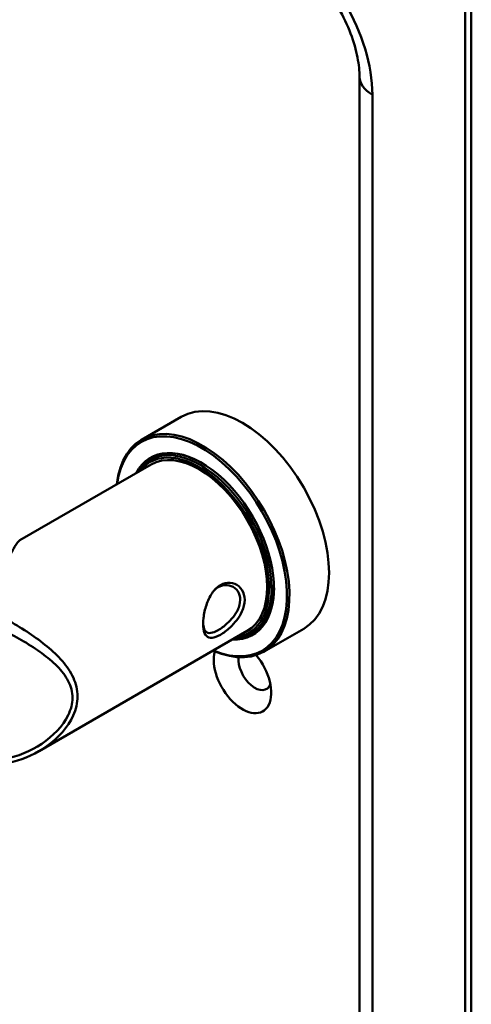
# Model space of a CAD drawing. Header units: millimetres. Extents: x 20 to 833, y 20 to 574.
# Tile 3 of 7: x 229 to 250, y 84 to 129. Entities that reach past the tile are written whole.
import ezdxf

# ---------------------------------------------------------------- set-up
doc = ezdxf.new("R2010")
doc.units = ezdxf.units.MM
doc.header["$LTSCALE"] = 2
doc.layers.add('Sichtbare Kanten(DIN)', color=7, linetype='Continuous', lineweight=50)
doc.layers.add('Sichtbare tangentiale Kanten(DIN)', color=7, linetype='Continuous', lineweight=50)

msp = doc.modelspace()

# ---------------------------------------------------------------- linework, layer by layer
at = {"layer": 'Sichtbare Kanten(DIN)'}
for p, q in [((249.4172, 47.9331), (249.4172, 129.5828)), ((249.7, 48.0964), (249.7, 129.7461)), ((244.5888, 57.7311), (244.5888, 126.3168)), ((236.4348, 110.7541), (234.6247, 109.709)), ((235.1812, 108.8757), (235.0115, 108.7777)), ((235.0549, 108.5718), (229.0494, 105.1045)), ((242.0348, 101.0546), (240.2247, 100.0095)), ((239.4549, 100.9508), (229.9299, 95.4515)), ((239.7812, 100.9082), (239.6115, 100.8102))]:
    msp.add_line(p, q, dxfattribs=at)
for centre, major_axis, start_param, end_param in [((239.2348, 105.9044), (-2.8, 4.8497), 3.1415927, 6.2831853), ((237.4247, 104.8593), (2.8, -4.8497), 5.616239, 10.0917243), ((237.3681, 104.8266), (-2.76, 4.7805), 2.4932761, 6.9315019), ((237.3681, 104.8266), (2.34, -4.053), 5.9355207, 9.7724426), ((237.3115, 104.794), (2.3, -3.9837), 5.9872224, 9.7207409), ((237.2549, 104.7613), (-2.26, 3.9144), 2.9106512, 6.5141268), ((237.3964, 104.8429), (-2.32, 4.0184), 5.5020883, 6.5389379), ((237.5378, 104.9246), (-2.32, 4.0184), 0.0304835, 0.1372034), ((237.2549, 104.7613), (-2.2, 3.8105), 3.1415927, 6.2831853), ((237.4812, 104.8919), (-2.3, 3.9837), 6.0631329, 6.2831853), ((237.3964, 104.8429), (2.32, -4.0184), 6.0274328, 7.0642824), ((238.952, 105.7415), (1.9102, -3.3086), 5.5573781, 5.5573828), ((238.952, 105.7411), (1.91, -3.3082), 5.6398247, 5.639884), ((237.5944, 104.9573), (1.91, -3.3082), 6.0458947, 6.0459666), ((237.4812, 104.8919), (2.3, -3.9837), 0, 0.2200524), ((237.2549, 104.7613), (-2.26, 3.9144), 2.4227781, 2.4228304), ((237.3115, 104.794), (2.3, -3.9837), 5.5461237, 5.5461708), ((237.3681, 104.8266), (2.34, -4.053), 5.528418, 5.5284614), ((237.2549, 104.7613), (-2.2, 3.8105), 2.6777529, 2.6778577), ((237.5378, 104.9246), (-2.32, 4.0184), 2.5828429, 2.5829085), ((237.5378, 104.9246), (2.32, -4.0184), 6.1459819, 6.2527018), ((239.2348, 98.8825), (0.93, -1.6108), 3.6588999, 8.1384516), ((239.8005, 99.2091), (0.53, -0.918), 3.7962348, 6.7390892)]:
    msp.add_ellipse(centre, major_axis=major_axis, ratio=0.5773503, start_param=start_param, end_param=end_param, dxfattribs=at)
for points, knots in [([(244.5888, 126.3168), (244.5888, 126.5777), (244.56, 126.8812), (244.4295, 127.5538), (244.3241, 127.9253), (244.0348, 128.6931), (243.8479, 129.0898), (243.4102, 129.8549), (243.1585, 130.2228), (242.6261, 130.88), (242.3458, 131.1702), (241.8187, 131.6275), (241.5712, 131.8033), (241.3461, 131.9332)], [0, 0, 0, 0, 0.2471265, 0.2471265, 0.5076091, 0.5076091, 0.778558, 0.778558, 1.053397, 1.053397, 1.3246151, 1.3246151, 1.5707963, 1.5707963, 1.5707963, 1.5707963]), ([(238.2266, 103.0502), (238.2265, 103.0502), (238.2265, 103.0502), (238.2265, 103.0502), (238.0835, 102.9676), (237.8218, 102.7089), (237.5607, 102.1453), (237.4305, 101.5318), (237.4305, 100.8237), (237.6908, 100.543), (238.2145, 100.7467), (238.7588, 101.1474), (239.1584, 101.6569), (239.3466, 102.198), (239.3469, 102.6377), (239.0951, 103.0319), (238.68, 103.2043), (238.3696, 103.1328), (238.2266, 103.0502)], [-0.0000185, -0.0000185, -0.0000185, -0.0000185, 0, 0, 0, 0.1510764, 0.3021528, 0.4532292, 0.6043056, 0.9064584, 1.0575348, 1.2086112, 1.4352258, 1.510764, 1.6618403, 1.8129167, 1.9639931, 2.115051, 2.115051, 2.115051, 2.115051]), ([(238.1268, 102.9515), (238.2545, 103.0252), (238.394, 103.0582), (238.5263, 103.0498), (238.6587, 103.0413), (238.7841, 102.9922), (238.8851, 102.911), (238.9861, 102.8298), (239.0624, 102.7162), (239.1007, 102.5838), (239.1389, 102.4513), (239.1389, 102.2995), (239.1006, 102.1452), (239.0815, 102.0681), (239.053, 101.9904), (239.0165, 101.9137), (238.907, 101.6838), (238.725, 101.4641), (238.5267, 101.2857), (238.3945, 101.1668), (238.2549, 101.0659), (238.127, 100.9921), (237.9991, 100.9182), (237.8833, 100.8717), (237.7874, 100.859), (237.5955, 100.8338), (237.4841, 100.948), (237.447, 101.1896), (237.4421, 101.2219), (237.4384, 101.2565), (237.436, 101.2929)], [0.0000184, 0.0000184, 0.0000184, 0.0000184, 0.1510764, 0.1510764, 0.1510764, 0.3021528, 0.3021528, 0.3021528, 0.4532292, 0.4532292, 0.4532292, 0.6043056, 0.6043056, 0.6043056, 0.6798438, 0.6798438, 0.6798438, 0.9064584, 0.9064584, 0.9064584, 1.0575348, 1.0575348, 1.0575348, 1.2086112, 1.2086112, 1.2086112, 1.510764, 1.510764, 1.510764, 1.551143, 1.551143, 1.551143, 1.551143]), ([(237.9501, 102.8171), (238.0056, 102.8703), (238.0648, 102.9157), (238.1268, 102.9515), (238.1268, 102.9515), (238.1268, 102.9515), (238.1268, 102.9515)], [2.041749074, 2.041749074, 2.041749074, 2.041749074, 2.115069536, 2.115069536, 2.115069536, 2.115087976, 2.115087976, 2.115087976, 2.115087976]), ([(229.9246, 95.4492), (229.4304, 95.1639), (228.8762, 94.9635), (227.7929, 94.8035), (227.2477, 94.828), (226.6817, 94.9844), (226.6264, 95.0012), (226.5714, 95.0193)], [0, 0, 0, 0, 0.46436216, 0.46436216, 0.89267076, 0.89267076, 0.93935419, 0.93935419, 0.93935419, 0.93935419])]:
    msp.add_open_spline(points, degree=3, knots=knots, dxfattribs=at)
for points in [[(229.0492, 105.1042), (229.0493, 105.1043), (229.0494, 105.1044), (229.0495, 105.1044)], [(229.9246, 95.4492), (229.9262, 95.4501), (229.9279, 95.4511), (229.9295, 95.452)]]:
    msp.add_open_spline(points, degree=3, dxfattribs=at)
at = {"layer": 'Sichtbare tangentiale Kanten(DIN)'}
for p, q in [((245.1745, 125.5003), (245.1745, 56.9146)), ((238.2267, 103.0499), (238.127, 102.9514))]:
    msp.add_line(p, q, dxfattribs=at)
for centre, major_axis, start_param, end_param in [((240.9319, 127.9498), (-3, 5.1962), 3.9269908, 5.4977871), ((246.5888, 126.3168), (-2, 0), 0, 0.7853982)]:
    msp.add_ellipse(centre, major_axis=major_axis, ratio=0.5773503, start_param=start_param, end_param=end_param, dxfattribs=at)
for points, knots in [([(228.4552, 104.1429), (228.5238, 104.2768), (228.6491, 104.5184), (228.8714, 104.9086), (228.9969, 105.0736), (229.0487, 105.104), (229.0492, 105.1042)], [-11.9898484, -11.9898484, -11.9898484, -11.9898484, -11.6805591, -11.3712699, -10.7526914, -10.7476515, -10.7476515, -10.7476515, -10.7476515]), ([(229.9295, 95.452), (230.0551, 95.5247), (230.7079, 95.9459), (231.4762, 96.7705), (231.7663, 97.9588), (231.5894, 98.68), (231.2899, 99.2055), (230.9107, 99.6955), (230.0838, 100.4741), (228.9038, 101.247), (227.6382, 101.8921), (227.0019, 102.1516), (226.6963, 102.2579)], [-2.5600423, -2.5600423, -2.5600423, -2.5600423, -2.4472382, -1.9577905, -1.7130667, -1.4683429, -1.345981, -1.2236191, -0.9788953, -0.4894476, -0.2447238, 0, 0, 0, 0]), ([(226.4979, 101.7308), (226.7961, 101.6324), (227.1077, 101.5139), (227.4197, 101.3825), (227.7317, 101.2511), (228.0439, 101.1067), (228.3499, 100.9535), (228.962, 100.647), (229.5497, 100.3062), (230.0614, 99.9309), (230.3172, 99.7432), (230.5541, 99.5468), (230.7601, 99.3364), (230.8631, 99.2312), (230.9584, 99.1225), (231.0438, 99.0096), (231.1291, 98.8967), (231.2045, 98.7795), (231.2667, 98.658), (231.391, 98.4152), (231.4624, 98.1551), (231.4615, 97.8889), (231.4606, 97.6227), (231.3874, 97.3505), (231.2642, 97.0944), (231.0178, 96.5821), (230.5711, 96.1364), (230.0568, 95.7914), (229.5425, 95.4465), (228.9601, 95.2005), (228.3497, 95.0882), (228.0444, 95.0321), (227.7322, 95.0093), (227.4201, 95.0264), (227.108, 95.0434), (226.7961, 95.1004), (226.4979, 95.1988)], [0, 0, 0, 0, 0.2447238, 0.2447238, 0.2447238, 0.4894476, 0.4894476, 0.4894476, 0.9788953, 0.9788953, 0.9788953, 1.2236191, 1.2236191, 1.2236191, 1.345981, 1.345981, 1.345981, 1.4683429, 1.4683429, 1.4683429, 1.7130667, 1.7130667, 1.7130667, 1.9577905, 1.9577905, 1.9577905, 2.4472382, 2.4472382, 2.4472382, 2.9366858, 2.9366858, 2.9366858, 3.1814096, 3.1814096, 3.1814096, 3.4261334, 3.4261334, 3.4261334, 3.4261334])]:
    msp.add_open_spline(points, degree=3, knots=knots, dxfattribs=at)

doc.saveas('drawing.dxf')
